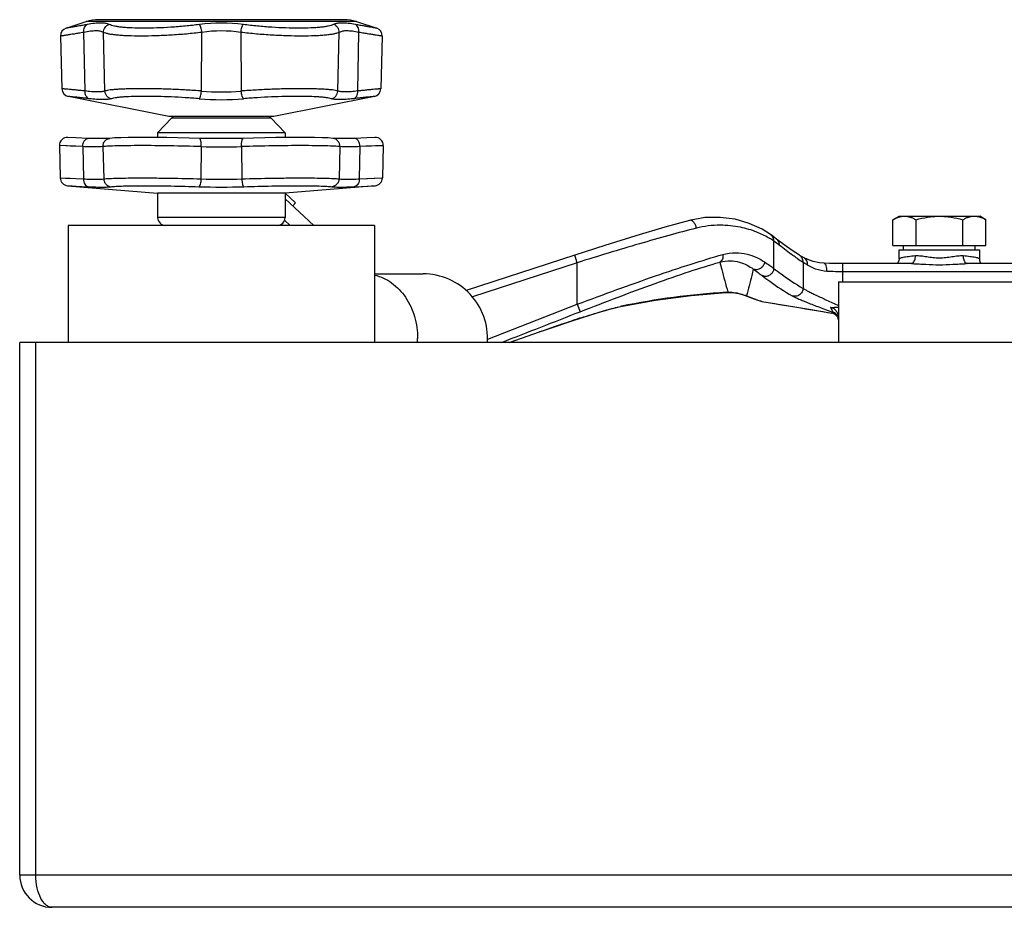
# Model space of a CAD drawing. Header units: millimetres. Extents: x 0 to 1680, y 0 to 1188.
# Tile 3 of 21: x 638 to 760, y 321 to 431. Entities that reach past the tile are written whole.
import ezdxf

# ---------------------------------------------------------------- set-up
doc = ezdxf.new("R2010")
doc.units = ezdxf.units.MM
doc.header["$LTSCALE"] = 4
doc.layers.add('AXES', color=7, linetype='Continuous')
doc.layers.add('SURFACE_ELEMENTS', color=7, linetype='Continuous')

msp = doc.modelspace()

# ---------------------------------------------------------------- linework, layer by layer
at = {"color": 7, "linetype": 'Continuous'}
for p, q in [((643.56, 429.54), (646.07, 430.36)), ((678.03, 430.6), (647.61, 430.6)), ((679.57, 430.36), (682.07, 429.54)), ((642.87, 428.57), (643.04, 422.05)), ((682.77, 428.57), (682.59, 422.05)), ((656.32, 418.6), (643.85, 421.1)), ((681.79, 421.1), (669.32, 418.6)), ((669.32, 418.6), (656.32, 418.6)), ((656.89, 418.58), (656.86, 418.6)), ((642.74, 415), (642.85, 411)), ((644.78, 415.98), (643.79, 416.02)), ((648.98, 415.9), (648.98, 415.9)), ((676.97, 415.87), (676.66, 415.9)), ((676.66, 415.9), (676.66, 415.9)), ((677.53, 415.86), (676.97, 415.87)), ((681.85, 416.02), (680.86, 415.98)), ((682.89, 415), (682.79, 411)), ((643.76, 410.02), (654.92, 409.1)), ((654.92, 409.1), (654.92, 406.1)), ((681.87, 410.02), (670.72, 409.1)), ((670.72, 409.1), (670.72, 406.1)), ((672.02, 407.89), (670.72, 409.1)), ((674.27, 405.1), (670.72, 408.42)), ((672.02, 407.89), (671.68, 407.52)), ((671.34, 405.1), (670.65, 405.75)), ((746.04, 405.81), (746.82, 406.25)), ((746.04, 402.6), (746.04, 405.81)), ((746.82, 406.25), (756.82, 406.25)), ((748.93, 402.6), (748.93, 405.81)), ((754.71, 402.6), (754.71, 405.81)), ((757.59, 405.81), (756.82, 406.25)), ((757.59, 402.6), (757.59, 405.81)), ((746.04, 402.6), (757.59, 402.6)), ((746.82, 402.1), (756.82, 402.1)), ((747.38, 402.1), (747.38, 402.6)), ((756.26, 402.1), (756.26, 402.6)), ((681.82, 399.1), (687.82, 399.1)), ((739.32, 398.1), (739.32, 390.6)), ((739.32, 398.1), (764.32, 398.1)), ((637.82, 324.6), (637.82, 390.6)), ((865.82, 390.6), (637.82, 390.6)), ((861.82, 320.6), (641.82, 320.6))]:
    msp.add_line(p, q, dxfattribs=at)
at = {"color": 9, "linetype": 'Continuous'}
for p, q in [((679.57, 430.36), (646.07, 430.36)), ((645.92, 421.77), (645.78, 429.03)), ((648.38, 421.77), (648.2, 429.03)), ((660.35, 421.77), (660.4, 429.03)), ((665.23, 429.03), (665.28, 421.77)), ((677.26, 421.77), (677.44, 429.03)), ((679.72, 421.77), (679.85, 429.03)), ((656.67, 418.45), (668.97, 418.45)), ((645.64, 414.88), (642.74, 415)), ((682.89, 415), (680, 414.88)), ((682.8, 414.99), (681.44, 414.94)), ((645.64, 414.88), (645.71, 410.88)), ((648.14, 414.88), (648.24, 410.88)), ((660.32, 414.88), (660.29, 410.88)), ((665.32, 414.88), (665.35, 410.88)), ((677.5, 414.88), (677.4, 410.88)), ((680, 414.88), (679.92, 410.88)), ((642.85, 411), (645.71, 410.88)), ((679.92, 410.88), (682.79, 411)), ((681.74, 410.95), (682.68, 410.99)), ((643.76, 410.02), (646.35, 409.91)), ((679.29, 409.91), (681.87, 410.02)), ((680.93, 409.98), (681.77, 410.02)), ((670.72, 406.1), (654.92, 406.1)), ((639.82, 324.6), (639.82, 390.6)), ((865.82, 324.6), (637.82, 324.6))]:
    msp.add_line(p, q, dxfattribs=at)
for points in [[(645.64, 414.88), (644.78, 414.92), (644.09, 414.94), (643.55, 414.97), (642.74, 415)], [(681.44, 414.94), (680.72, 414.91), (680, 414.88)], [(642.85, 411), (643.49, 410.97), (644.03, 410.95), (644.77, 410.92), (645.71, 410.88)], [(679.92, 410.88), (680.93, 410.92), (681.74, 410.95)], [(643.76, 410.02), (644.34, 410), (644.83, 409.98), (645.49, 409.95), (646.35, 409.91)], [(679.29, 409.91), (680.2, 409.95), (680.93, 409.98)]]:
    msp.add_lwpolyline(points, dxfattribs=at)
at = {"color": 7, "linetype": 'Continuous'}
for points in [[(646.39, 415.9), (645.53, 415.94), (644.78, 415.98)], [(648.98, 415.9), (648.67, 415.87), (648.11, 415.86), (647.34, 415.87), (646.39, 415.9)], [(660.1, 415.9), (658.83, 415.94), (657.44, 415.98), (656.06, 416), (654.72, 416.02), (653.46, 416.02), (652.31, 416.02), (651.26, 416.01), (650.34, 415.98), (649.56, 415.95), (648.98, 415.9)], [(665.54, 415.9), (664.24, 415.87), (662.82, 415.86), (661.4, 415.87), (660.1, 415.9)], [(676.66, 415.9), (676.07, 415.95), (675.3, 415.98), (674.38, 416.01), (673.33, 416.02), (672.18, 416.02), (670.92, 416.02), (669.58, 416), (668.2, 415.98), (666.82, 415.94), (665.54, 415.9)], [(679.24, 415.9), (678.3, 415.87), (677.53, 415.86)], [(680.86, 415.98), (680.11, 415.94), (679.24, 415.9)]]:
    msp.add_lwpolyline(points, dxfattribs=at)
for centre, radius, start, end in [((647.61, 425.6), 5, 90, 108.0042), ((678.03, 425.6), 5, 71.9958, 90), ((643.87, 428.59), 1, 108.0042, 181.5), ((681.77, 428.59), 1, 358.5, 71.9958), ((644.04, 422.08), 1, 181.5, 258.6901), ((681.59, 422.08), 1, 281.3099, 358.5), ((657.03, 418.1), 0.5, 90, 136.4688), ((668.6, 418.1), 0.5, 43.5312, 90), ((643.74, 415.02), 1, 87.5025, 181.5), ((681.89, 415.02), 1, 358.5, 92.4975), ((643.85, 411.02), 1, 181.5, 265.2755), ((681.79, 411.02), 1, 274.7245, 358.5), ((655.92, 406.1), 1, 180, 270), ((669.72, 406.1), 1, 270, 0), ((687.82, 391.1), 8, 356.3839, 90), ((641.82, 324.6), 4, 180, 270)]:
    msp.add_arc(centre, radius, start, end, dxfattribs=at)
at = {"color": 9, "linetype": 'Continuous'}
for centre, radius, start, end in [((662.82, 409.52), 20.67, 82.4329, 97.5671), ((662.82, 412.92), 16.29, 81.4753, 98.5247), ((662.82, 447.98), 26.33, 264.6292, 275.3708), ((662.82, 453.58), 32.89, 265.1951, 274.8049), ((662.82, 480.89), 66.06, 267.8306, 272.1694), ((662.82, 477.27), 66.44, 267.8203, 272.1797), ((662.82, 491.06), 81.2, 268.0282, 271.9718), ((677.41, 391.1), 9.72, 357.0336, 359.9976)]:
    msp.add_arc(centre, radius, start, end, dxfattribs=at)
for points, knots in [([(646.2, 430.01), (646, 429.97), (645.63, 429.91), (645.11, 429.81), (644.65, 429.73), (644.28, 429.67), (644.01, 429.62), (643.84, 429.59), (643.74, 429.58), (643.67, 429.56), (643.61, 429.55), (643.58, 429.55), (643.57, 429.55), (643.56, 429.54)], [0, 0, 0, 0, 0.224502, 0.423895, 0.596117, 0.7395, 0.852576, 0.897374, 0.934189, 0.962926, 0.9835, 0.995868, 1, 1, 1, 1]), ([(645.78, 429.03), (645.77, 429.14), (645.77, 429.35), (645.84, 429.64), (645.99, 429.87), (646.13, 429.98), (646.2, 430.01)], [0, 0, 0, 0, 0.28375, 0.548743, 0.786788, 1, 1, 1, 1]), ([(648.92, 430.01), (648.86, 430.04), (648.71, 430.1), (648.46, 430.15), (648.17, 430.18), (647.71, 430.2), (647.05, 430.15), (646.5, 430.06), (646.2, 430.01)], [0, 0, 0, 0, 0.079242, 0.170769, 0.275455, 0.393714, 0.670864, 1, 1, 1, 1]), ([(648.2, 429.03), (648.2, 429.14), (648.23, 429.36), (648.39, 429.65), (648.62, 429.88), (648.82, 429.98), (648.92, 430.01)], [0, 0, 0, 0, 0.250617, 0.502201, 0.752564, 1, 1, 1, 1]), ([(660.1, 430.01), (659.51, 429.93), (658.34, 429.8), (656.58, 429.65), (654.86, 429.57), (653.25, 429.54), (652.01, 429.56), (651.11, 429.61), (650.53, 429.66), (650.02, 429.72), (649.58, 429.8), (649.22, 429.89), (649.01, 429.97), (648.92, 430.01)], [0, 0, 0, 0, 0.157175, 0.316164, 0.471049, 0.615979, 0.745482, 0.802929, 0.854814, 0.900715, 0.940305, 0.973403, 1, 1, 1, 1]), ([(660.4, 429.03), (660.39, 429.14), (660.36, 429.34), (660.29, 429.63), (660.21, 429.83), (660.15, 429.95), (660.11, 429.99), (660.1, 430.01)], [0, 0, 0, 0, 0.313302, 0.601363, 0.836512, 0.927923, 1, 1, 1, 1]), ([(665.23, 429.03), (665.25, 429.14), (665.28, 429.34), (665.35, 429.63), (665.42, 429.83), (665.49, 429.95), (665.52, 429.99), (665.54, 430.01)], [0, 0, 0, 0, 0.313302, 0.601363, 0.836512, 0.927923, 1, 1, 1, 1]), ([(676.72, 430.01), (676.63, 429.97), (676.41, 429.89), (676.05, 429.8), (675.62, 429.72), (675.1, 429.66), (674.52, 429.61), (673.63, 429.56), (672.39, 429.54), (670.78, 429.57), (669.06, 429.65), (667.3, 429.8), (666.12, 429.93), (665.54, 430.01)], [0, 0, 0, 0, 0.026601, 0.059704, 0.099296, 0.145199, 0.197085, 0.254534, 0.384032, 0.528952, 0.683827, 0.842811, 1, 1, 1, 1]), ([(679.44, 430.01), (679.14, 430.06), (678.59, 430.15), (677.92, 430.2), (677.46, 430.18), (677.18, 430.15), (676.93, 430.1), (676.78, 430.04), (676.72, 430.01)], [0, 0, 0, 0, 0.32913, 0.606264, 0.72452, 0.829208, 0.920747, 1, 1, 1, 1]), ([(677.44, 429.03), (677.44, 429.14), (677.4, 429.36), (677.25, 429.65), (677.01, 429.88), (676.82, 429.98), (676.72, 430.01)], [0, 0, 0, 0, 0.250617, 0.502201, 0.752564, 1, 1, 1, 1]), ([(679.85, 429.03), (679.87, 429.14), (679.87, 429.35), (679.79, 429.64), (679.65, 429.87), (679.51, 429.98), (679.44, 430.01)], [0, 0, 0, 0, 0.28375, 0.548743, 0.786788, 1, 1, 1, 1]), ([(682.07, 429.54), (682.07, 429.55), (682.06, 429.55), (682.02, 429.55), (681.97, 429.56), (681.89, 429.58), (681.8, 429.59), (681.63, 429.62), (681.36, 429.67), (680.98, 429.73), (680.53, 429.81), (680.01, 429.91), (679.63, 429.97), (679.44, 430.01)], [0, 0, 0, 0, 0.00413, 0.016495, 0.037067, 0.0658, 0.10261, 0.14741, 0.260494, 0.403899, 0.576147, 0.775525, 1, 1, 1, 1]), ([(645.78, 429.03), (645.56, 429), (645.15, 428.93), (644.58, 428.83), (644.08, 428.76), (643.71, 428.7), (643.46, 428.66), (643.31, 428.64), (643.18, 428.61), (643.07, 428.6), (642.99, 428.59), (642.93, 428.58), (642.9, 428.57), (642.88, 428.57), (642.88, 428.57), (642.87, 428.57)], [0, 0, 0, 0, 0.2244, 0.423755, 0.595982, 0.739393, 0.799816, 0.852507, 0.897324, 0.934155, 0.962906, 0.983492, 0.990707, 0.995867, 1, 1, 1, 1]), ([(648.2, 429.03), (648.08, 429.1), (647.86, 429.16), (647.54, 429.21), (647.13, 429.22), (646.54, 429.17), (646.05, 429.09), (645.78, 429.03)], [0, 0, 0, 0, 0.16953, 0.273599, 0.39148, 0.669034, 1, 1, 1, 1]), ([(660.4, 429.03), (659.76, 428.95), (658.48, 428.82), (656.55, 428.68), (654.67, 428.59), (652.91, 428.56), (651.55, 428.58), (650.57, 428.63), (649.94, 428.68), (649.39, 428.74), (648.91, 428.82), (648.52, 428.91), (648.29, 428.99), (648.2, 429.03)], [0, 0, 0, 0, 0.157387, 0.316769, 0.472107, 0.617431, 0.747154, 0.804609, 0.856413, 0.902128, 0.941409, 0.974047, 1, 1, 1, 1]), ([(677.44, 429.03), (677.34, 428.99), (677.12, 428.91), (676.73, 428.82), (676.25, 428.74), (675.69, 428.68), (675.06, 428.63), (674.09, 428.58), (672.73, 428.56), (670.97, 428.59), (669.09, 428.68), (667.16, 428.82), (665.87, 428.95), (665.23, 429.03)], [0, 0, 0, 0, 0.025957, 0.0586, 0.097883, 0.1436, 0.195406, 0.252862, 0.38258, 0.527894, 0.683222, 0.842599, 1, 1, 1, 1]), ([(679.85, 429.03), (679.59, 429.09), (679.1, 429.17), (678.51, 429.22), (678.1, 429.21), (677.78, 429.16), (677.56, 429.1), (677.44, 429.03)], [0, 0, 0, 0, 0.33096, 0.608496, 0.726374, 0.830444, 1, 1, 1, 1]), ([(682.77, 428.57), (682.76, 428.57), (682.75, 428.57), (682.74, 428.57), (682.7, 428.58), (682.65, 428.59), (682.57, 428.6), (682.46, 428.61), (682.27, 428.64), (681.98, 428.69), (681.56, 428.76), (681.06, 428.83), (680.48, 428.93), (680.07, 429), (679.85, 429.03)], [0, 0, 0, 0, 0.004131, 0.009289, 0.016503, 0.037086, 0.065833, 0.10266, 0.147479, 0.260601, 0.404034, 0.576288, 0.775627, 1, 1, 1, 1]), ([(645.92, 421.77), (645.7, 421.79), (645.29, 421.83), (644.72, 421.89), (644.23, 421.94), (643.82, 421.98), (643.53, 422), (643.34, 422.02), (643.24, 422.03), (643.16, 422.04), (643.1, 422.05), (643.07, 422.05), (643.06, 422.05), (643.05, 422.05), (643.04, 422.05)], [0, 0, 0, 0, 0.224692, 0.424175, 0.596406, 0.739739, 0.852736, 0.897493, 0.934269, 0.962972, 0.983522, 0.990725, 0.995875, 1, 1, 1, 1]), ([(646.44, 420.81), (646.25, 420.83), (645.88, 420.88), (645.36, 420.93), (644.92, 420.98), (644.55, 421.02), (644.25, 421.05), (644.06, 421.07), (643.95, 421.09), (643.9, 421.09), (643.86, 421.1), (643.85, 421.1), (643.85, 421.1)], [0, 0, 0, 0, 0.224784, 0.424303, 0.596531, 0.739838, 0.8528, 0.9343, 0.962991, 0.983529, 0.995876, 1, 1, 1, 1]), ([(646.44, 420.81), (646.36, 420.83), (646.2, 420.92), (646.03, 421.15), (645.93, 421.44), (645.91, 421.65), (645.92, 421.77)], [0, 0, 0, 0, 0.212079, 0.448821, 0.714185, 1, 1, 1, 1]), ([(648.38, 421.77), (648.32, 421.74), (648.19, 421.71), (647.97, 421.67), (647.71, 421.65), (647.3, 421.64), (646.69, 421.68), (646.19, 421.73), (645.92, 421.77)], [0, 0, 0, 0, 0.074885, 0.164088, 0.267956, 0.386504, 0.666453, 1, 1, 1, 1]), ([(660.35, 421.77), (659.73, 421.81), (658.46, 421.9), (656.57, 421.98), (654.72, 422.04), (652.99, 422.06), (651.66, 422.04), (650.7, 422.01), (650.09, 421.98), (649.54, 421.94), (649.08, 421.9), (648.7, 421.84), (648.48, 421.79), (648.38, 421.77)], [0, 0, 0, 0, 0.157727, 0.31759, 0.473431, 0.619209, 0.749266, 0.806802, 0.858596, 0.904169, 0.943114, 0.975126, 1, 1, 1, 1]), ([(649.19, 420.81), (649.09, 420.83), (648.87, 420.91), (648.61, 421.13), (648.43, 421.43), (648.39, 421.65), (648.38, 421.77)], [0, 0, 0, 0, 0.246502, 0.496032, 0.747786, 1, 1, 1, 1]), ([(660.06, 420.81), (659.49, 420.86), (658.34, 420.94), (656.63, 421.03), (654.96, 421.08), (653.39, 421.1), (651.99, 421.09), (650.96, 421.05), (650.25, 420.99), (649.83, 420.94), (649.49, 420.89), (649.28, 420.84), (649.19, 420.81)], [0, 0, 0, 0, 0.157611, 0.317247, 0.472824, 0.618373, 0.748306, 0.85768, 0.903364, 0.942489, 0.974762, 1, 1, 1, 1]), ([(660.06, 420.81), (660.08, 420.82), (660.12, 420.86), (660.16, 420.93), (660.2, 421.03), (660.26, 421.2), (660.32, 421.44), (660.34, 421.65), (660.35, 421.77)], [0, 0, 0, 0, 0.0634, 0.147364, 0.252174, 0.376273, 0.670291, 1, 1, 1, 1]), ([(677.26, 421.77), (677.16, 421.79), (676.94, 421.84), (676.56, 421.9), (676.09, 421.94), (675.55, 421.98), (674.93, 422.01), (673.97, 422.04), (672.64, 422.06), (670.92, 422.04), (669.07, 421.98), (667.18, 421.9), (665.91, 421.81), (665.28, 421.77)], [0, 0, 0, 0, 0.024876, 0.05689, 0.095836, 0.141412, 0.19321, 0.250749, 0.380804, 0.526573, 0.682404, 0.842261, 1, 1, 1, 1]), ([(665.57, 420.81), (665.56, 420.82), (665.52, 420.86), (665.48, 420.93), (665.43, 421.03), (665.38, 421.2), (665.32, 421.44), (665.29, 421.65), (665.28, 421.77)], [0, 0, 0, 0, 0.0634, 0.147364, 0.252174, 0.376273, 0.670291, 1, 1, 1, 1]), ([(676.44, 420.81), (676.36, 420.84), (676.15, 420.89), (675.8, 420.94), (675.38, 420.99), (674.68, 421.05), (673.64, 421.09), (672.25, 421.1), (670.68, 421.08), (669.01, 421.03), (667.29, 420.94), (666.14, 420.86), (665.57, 420.81)], [0, 0, 0, 0, 0.02524, 0.057515, 0.096641, 0.142328, 0.251709, 0.38164, 0.52718, 0.682746, 0.842378, 1, 1, 1, 1]), ([(676.44, 420.81), (676.55, 420.83), (676.76, 420.91), (677.03, 421.13), (677.2, 421.43), (677.25, 421.65), (677.26, 421.77)], [0, 0, 0, 0, 0.246502, 0.496032, 0.747786, 1, 1, 1, 1]), ([(679.72, 421.77), (679.45, 421.73), (678.94, 421.68), (678.34, 421.64), (677.92, 421.65), (677.66, 421.67), (677.45, 421.71), (677.31, 421.74), (677.26, 421.77)], [0, 0, 0, 0, 0.333565, 0.613523, 0.732067, 0.835927, 0.925121, 1, 1, 1, 1]), ([(679.2, 420.81), (679.28, 420.83), (679.44, 420.92), (679.61, 421.15), (679.71, 421.44), (679.72, 421.65), (679.72, 421.77)], [0, 0, 0, 0, 0.212079, 0.448821, 0.714185, 1, 1, 1, 1]), ([(681.79, 421.1), (681.79, 421.1), (681.77, 421.1), (681.74, 421.09), (681.69, 421.09), (681.57, 421.07), (681.38, 421.05), (681.09, 421.02), (680.72, 420.98), (680.27, 420.93), (679.76, 420.88), (679.39, 420.83), (679.2, 420.81)], [0, 0, 0, 0, 0.00412, 0.016458, 0.03699, 0.065665, 0.147135, 0.260073, 0.403371, 0.575614, 0.775193, 1, 1, 1, 1]), ([(682.59, 422.05), (682.59, 422.05), (682.58, 422.05), (682.57, 422.05), (682.53, 422.05), (682.48, 422.04), (682.4, 422.03), (682.29, 422.02), (682.11, 422), (681.82, 421.98), (681.41, 421.94), (680.91, 421.89), (680.34, 421.83), (679.94, 421.79), (679.72, 421.77)], [0, 0, 0, 0, 0.004121, 0.009267, 0.016466, 0.037008, 0.065696, 0.102455, 0.147199, 0.260172, 0.403495, 0.575741, 0.775284, 1, 1, 1, 1]), ([(649.19, 420.81), (649.13, 420.79), (648.98, 420.76), (648.73, 420.72), (648.44, 420.7), (647.98, 420.69), (647.31, 420.72), (646.74, 420.78), (646.44, 420.81)], [0, 0, 0, 0, 0.075387, 0.165165, 0.269487, 0.388252, 0.667791, 1, 1, 1, 1]), ([(679.2, 420.81), (678.89, 420.78), (678.33, 420.72), (677.66, 420.69), (677.19, 420.7), (676.9, 420.72), (676.66, 420.76), (676.51, 420.79), (676.44, 420.81)], [0, 0, 0, 0, 0.332226, 0.611773, 0.730535, 0.83485, 0.924618, 1, 1, 1, 1]), ([(645.64, 414.88), (645.64, 415.01), (645.68, 415.27), (645.81, 415.57), (645.97, 415.74), (646.1, 415.84), (646.25, 415.9), (646.35, 415.91), (646.39, 415.9)], [0, 0, 0, 0, 0.28616, 0.553423, 0.675766, 0.789737, 0.896846, 1, 1, 1, 1]), ([(648.14, 414.88), (648.13, 415), (648.17, 415.25), (648.35, 415.57), (648.63, 415.81), (648.86, 415.88), (648.98, 415.9)], [0, 0, 0, 0, 0.254156, 0.505658, 0.753925, 1, 1, 1, 1]), ([(660.32, 414.88), (659.03, 414.92), (657.11, 414.96), (654.6, 414.99), (652.85, 415), (651.28, 414.99), (649.96, 414.97), (649.04, 414.94), (648.47, 414.91), (648.24, 414.89), (648.14, 414.88)], [0, 0, 0, 0, 0.317416, 0.473004, 0.61858, 0.748601, 0.858111, 0.942962, 0.975114, 1, 1, 1, 1]), ([(660.32, 414.88), (660.32, 414.94), (660.32, 415.07), (660.32, 415.26), (660.3, 415.44), (660.27, 415.59), (660.24, 415.7), (660.22, 415.78), (660.19, 415.85), (660.14, 415.9), (660.1, 415.9)], [0, 0, 0, 0, 0.18181, 0.357732, 0.52104, 0.666174, 0.788332, 0.839769, 0.884451, 1, 1, 1, 1]), ([(665.32, 414.88), (665.32, 414.94), (665.31, 415.07), (665.32, 415.26), (665.34, 415.44), (665.36, 415.59), (665.39, 415.7), (665.42, 415.78), (665.45, 415.85), (665.5, 415.9), (665.54, 415.9)], [0, 0, 0, 0, 0.18181, 0.357732, 0.52104, 0.666174, 0.788332, 0.839769, 0.884451, 1, 1, 1, 1]), ([(677.5, 414.88), (677.4, 414.89), (677.17, 414.91), (676.59, 414.94), (675.67, 414.97), (674.36, 414.99), (672.79, 415), (671.04, 414.99), (668.53, 414.96), (666.61, 414.92), (665.32, 414.88)], [0, 0, 0, 0, 0.024889, 0.057045, 0.141899, 0.251412, 0.381427, 0.526993, 0.682573, 1, 1, 1, 1]), ([(677.5, 414.88), (677.5, 415), (677.47, 415.25), (677.29, 415.57), (677.01, 415.81), (676.78, 415.88), (676.66, 415.9)], [0, 0, 0, 0, 0.254155, 0.505658, 0.753925, 1, 1, 1, 1]), ([(680, 414.88), (680, 415.01), (679.96, 415.27), (679.82, 415.57), (679.66, 415.74), (679.53, 415.84), (679.39, 415.9), (679.29, 415.91), (679.24, 415.9)], [0, 0, 0, 0, 0.28616, 0.553423, 0.675766, 0.789737, 0.896846, 1, 1, 1, 1]), ([(648.14, 414.88), (648, 414.86), (647.68, 414.84), (647.12, 414.83), (646.42, 414.84), (645.91, 414.86), (645.64, 414.88)], [0, 0, 0, 0, 0.164294, 0.388075, 0.668149, 1, 1, 1, 1]), ([(680, 414.88), (679.72, 414.86), (679.21, 414.84), (678.52, 414.83), (677.96, 414.84), (677.63, 414.86), (677.5, 414.88)], [0, 0, 0, 0, 0.331848, 0.611907, 0.835686, 1, 1, 1, 1]), ([(645.71, 410.88), (645.99, 410.86), (646.51, 410.84), (647.21, 410.83), (647.77, 410.84), (648.1, 410.86), (648.24, 410.88)], [0, 0, 0, 0, 0.331849, 0.611907, 0.835684, 1, 1, 1, 1]), ([(645.71, 410.88), (645.71, 410.76), (645.74, 410.52), (645.87, 410.22), (646.05, 410.02), (646.21, 409.93), (646.3, 409.91), (646.35, 409.91)], [0, 0, 0, 0, 0.286154, 0.551702, 0.787304, 0.895704, 1, 1, 1, 1]), ([(648.24, 410.88), (648.34, 410.89), (648.57, 410.91), (649.14, 410.94), (650.05, 410.97), (651.35, 410.99), (652.9, 411), (654.63, 410.99), (657.12, 410.96), (659.02, 410.92), (660.29, 410.88)], [0, 0, 0, 0, 0.02489, 0.057047, 0.141901, 0.251414, 0.381429, 0.526996, 0.682574, 1, 1, 1, 1]), ([(648.24, 410.88), (648.24, 410.76), (648.29, 410.51), (648.49, 410.2), (648.79, 409.98), (649.02, 409.92), (649.14, 409.91)], [0, 0, 0, 0, 0.253561, 0.505409, 0.754159, 1, 1, 1, 1]), ([(660.29, 410.88), (660.29, 410.76), (660.27, 410.54), (660.22, 410.27), (660.17, 410.1), (660.12, 410.01), (660.08, 409.94), (660.04, 409.91), (660.02, 409.91)], [0, 0, 0, 0, 0.346653, 0.648233, 0.770872, 0.870376, 0.945794, 1, 1, 1, 1]), ([(665.35, 410.88), (666.62, 410.92), (668.52, 410.96), (671.01, 410.99), (672.74, 411), (674.29, 410.99), (675.59, 410.97), (676.5, 410.94), (677.07, 410.91), (677.3, 410.89), (677.4, 410.88)], [0, 0, 0, 0, 0.317413, 0.473007, 0.618593, 0.748621, 0.858134, 0.942977, 0.975121, 1, 1, 1, 1]), ([(665.35, 410.88), (665.35, 410.76), (665.37, 410.54), (665.42, 410.27), (665.47, 410.1), (665.51, 410.01), (665.56, 409.94), (665.59, 409.91), (665.61, 409.91)], [0, 0, 0, 0, 0.346653, 0.648233, 0.770872, 0.870376, 0.945794, 1, 1, 1, 1]), ([(677.4, 410.88), (677.39, 410.76), (677.34, 410.51), (677.14, 410.2), (676.85, 409.98), (676.62, 409.92), (676.5, 409.91)], [0, 0, 0, 0, 0.253561, 0.505409, 0.754159, 1, 1, 1, 1]), ([(677.4, 410.88), (677.54, 410.86), (677.86, 410.84), (678.43, 410.83), (679.13, 410.84), (679.65, 410.86), (679.92, 410.88)], [0, 0, 0, 0, 0.164297, 0.388077, 0.668152, 1, 1, 1, 1]), ([(679.92, 410.88), (679.93, 410.76), (679.9, 410.52), (679.77, 410.22), (679.59, 410.02), (679.42, 409.93), (679.33, 409.91), (679.29, 409.91)], [0, 0, 0, 0, 0.286154, 0.551702, 0.787304, 0.895704, 1, 1, 1, 1]), ([(646.35, 409.91), (646.65, 409.89), (647.22, 409.87), (648, 409.86), (648.62, 409.86), (648.99, 409.89), (649.14, 409.91)], [0, 0, 0, 0, 0.331252, 0.611073, 0.835085, 1, 1, 1, 1]), ([(649.14, 409.91), (649.23, 409.92), (649.44, 409.94), (649.95, 409.97), (650.77, 410), (651.95, 410.02), (653.35, 410.03), (654.91, 410.02), (657.16, 409.99), (658.87, 409.95), (660.02, 409.91)], [0, 0, 0, 0, 0.025016, 0.057269, 0.142236, 0.251774, 0.381745, 0.527224, 0.682701, 1, 1, 1, 1]), ([(665.61, 409.91), (666.76, 409.95), (668.48, 409.99), (670.72, 410.02), (672.29, 410.03), (673.69, 410.02), (674.86, 410), (675.69, 409.97), (676.2, 409.94), (676.41, 409.92), (676.5, 409.91)], [0, 0, 0, 0, 0.317286, 0.472778, 0.618277, 0.748262, 0.857799, 0.942755, 0.974994, 1, 1, 1, 1]), ([(676.5, 409.91), (676.65, 409.89), (677.01, 409.86), (677.64, 409.86), (678.41, 409.87), (678.98, 409.89), (679.29, 409.91)], [0, 0, 0, 0, 0.164896, 0.388911, 0.668749, 1, 1, 1, 1]), ([(681.83, 398.96), (682.2, 398.87), (682.94, 398.61), (684.32, 397.79), (685.79, 396.23), (686.89, 393.81), (687.14, 392.01), (687.14, 391.1)], [0, 0, 0, 0, 0.113052, 0.229114, 0.472228, 0.731198, 1, 1, 1, 1]), ([(641.82, 320.6), (641.69, 320.6), (641.43, 320.66), (641.06, 320.88), (640.72, 321.23), (640.29, 321.92), (639.92, 323.06), (639.82, 324.06), (639.82, 324.6)], [0, 0, 0, 0, 0.078128, 0.163924, 0.263737, 0.380491, 0.66552, 1, 1, 1, 1])]:
    msp.add_open_spline(points, degree=3, knots=knots, dxfattribs=at)
at = {"color": 7, "linetype": 'Continuous'}
for points, knots in [([(746.04, 405.81), (746.16, 405.87), (746.39, 406), (746.75, 406.14), (747.12, 406.23), (747.37, 406.25), (747.49, 406.25)], [0, 0, 0, 0, 0.261643, 0.514497, 0.759595, 1, 1, 1, 1]), ([(747.49, 406.25), (747.61, 406.25), (747.86, 406.23), (748.22, 406.14), (748.58, 406), (748.82, 405.87), (748.93, 405.81)], [0, 0, 0, 0, 0.240405, 0.485503, 0.738357, 1, 1, 1, 1]), ([(748.93, 405.81), (749.4, 405.94), (750.12, 406.11), (751.09, 406.23), (751.57, 406.25), (751.82, 406.25)], [0, 0, 0, 0, 0.499901, 0.749952, 1, 1, 1, 1]), ([(751.82, 406.25), (752.06, 406.25), (752.55, 406.23), (753.52, 406.11), (754.24, 405.94), (754.71, 405.81)], [0, 0, 0, 0, 0.250049, 0.500099, 1, 1, 1, 1]), ([(754.71, 405.81), (754.82, 405.87), (755.05, 406), (755.41, 406.14), (755.78, 406.23), (756.03, 406.25), (756.15, 406.25)], [0, 0, 0, 0, 0.261643, 0.514497, 0.759595, 1, 1, 1, 1]), ([(756.15, 406.25), (756.27, 406.25), (756.52, 406.23), (756.88, 406.14), (757.24, 406), (757.48, 405.87), (757.59, 405.81)], [0, 0, 0, 0, 0.240405, 0.485503, 0.738357, 1, 1, 1, 1])]:
    msp.add_open_spline(points, degree=3, knots=knots, dxfattribs=at)
at = {"layer": 'AXES', "color": 7, "linetype": 'Continuous'}
for p, q in [((656.67, 418.45), (654.92, 416.6)), ((668.97, 418.45), (670.72, 416.6)), ((654.92, 416.6), (654.92, 416.01)), ((670.72, 416.6), (654.92, 416.6)), ((670.72, 416.6), (670.72, 416.01)), ((670.72, 409.1), (654.92, 409.1)), ((720.86, 405.73), (720.86, 405.73)), ((643.82, 405.1), (643.82, 390.6)), ((681.82, 405.1), (643.82, 405.1)), ((681.82, 405.1), (681.82, 390.6)), ((730.9, 403.98), (730.9, 403.98)), ((746.82, 400.94), (746.82, 402.1)), ((756.82, 400.94), (756.82, 402.1)), ((706.62, 401.43), (693.17, 397.05)), ((734.48, 401.41), (734.48, 401.41)), ((735.05, 401.09), (735.05, 401.09)), ((737.54, 400.41), (737.54, 400.41)), ((748.5, 400.37), (739.8, 400.37)), ((763.84, 400.37), (755.13, 400.37)), ((729.68, 395.73), (729.68, 395.73)), ((729.68, 395.72), (729.82, 395.69)), ((712.29, 395.06), (712.29, 395.06))]:
    msp.add_line(p, q, dxfattribs=at)
at = {"layer": 'AXES', "color": 9, "linetype": 'Continuous'}
for p, q in [((731.29, 399.78), (731.29, 403.17)), ((706.93, 400.48), (693.94, 396.25)), ((706.93, 400.48), (706.62, 401.43)), ((706.93, 395.34), (706.93, 400.48)), ((734.92, 400.56), (734.92, 397.31)), ((739.8, 400.37), (739.8, 398.1)), ((748.5, 400.37), (748.51, 400.37)), ((763.84, 399.37), (739.8, 399.37)), ((725.6, 396.84), (725.41, 396.8)), ((725.41, 396.82), (725.6, 396.84)), ((725.41, 396.83), (725.6, 396.84)), ((725.6, 396.86), (725.6, 396.84)), ((727.91, 396.37), (727.74, 396.42)), ((729.68, 395.74), (729.82, 395.69)), ((729.68, 395.74), (729.82, 395.69)), ((729.82, 395.69), (729.68, 395.73)), ((729.82, 395.69), (729.82, 395.69)), ((695.85, 391.02), (706.93, 395.34)), ((706.93, 395.34), (707.29, 394.41)), ((712.4, 395.09), (712.29, 395.06)), ((705.92, 393.16), (705.93, 393.17)), ((705.93, 393.16), (705.95, 393.17)), ((707.65, 393.73), (707.77, 393.77)), ((698.51, 390.6), (702.26, 391.91)), ((702.26, 391.91), (702.26, 391.91)), ((695.82, 391), (695.85, 391.02)), ((695.82, 391), (695.85, 391.02))]:
    msp.add_line(p, q, dxfattribs=at)
at = {"layer": 'AXES', "color": 7, "linetype": 'Continuous'}
for points in [[(720.86, 405.73), (717.77, 404.88), (714.18, 403.82), (710.36, 402.64), (706.62, 401.43)], [(730.9, 403.98), (729.84, 404.65), (728.26, 405.36), (726.5, 405.87), (724.66, 406.11), (722.74, 406.07), (720.86, 405.73)], [(731.65, 403.42), (731.42, 403.59), (731.14, 403.81), (730.9, 403.98)], [(734.48, 401.41), (733.56, 402.01), (732.58, 402.7), (731.65, 403.42)], [(735.05, 401.09), (734.81, 401.22), (734.57, 401.35), (734.48, 401.41)], [(737.54, 400.41), (736.95, 400.46), (736.18, 400.63), (735.5, 400.88), (735.05, 401.09)], [(739.8, 400.37), (739.13, 400.37), (738.2, 400.39), (737.54, 400.41)], [(746.82, 400.94), (746.81, 400.78), (746.69, 400.47), (746.61, 400.37)], [(757.02, 400.37), (756.94, 400.47), (756.83, 400.78), (756.82, 400.94)], [(712.29, 395.06), (716.62, 395.84), (721.05, 396.44), (725.41, 396.8)], [(725.41, 396.8), (726.15, 396.79), (726.98, 396.66), (727.74, 396.42)], [(727.74, 396.42), (728.35, 396.18), (729.06, 395.93), (729.68, 395.72)], [(729.82, 395.69), (732.62, 395.22), (735.67, 394.71), (738.48, 394.24)], [(702.26, 391.91), (704.01, 392.51), (705.93, 393.17), (707.71, 393.75), (709.29, 394.24), (710.61, 394.63), (711.65, 394.91), (712.29, 395.06)], [(698.51, 390.6), (700.03, 391.13), (702.26, 391.91)]]:
    msp.add_lwpolyline(points, dxfattribs=at)
at = {"layer": 'AXES', "color": 9, "linetype": 'Continuous'}
for centre, radius, start, end in [((719.19, 386.55), 20.56, 51.4772, 53.9598), ((750.03, 424.76), 28.53, 236.357, 238.0266), ((731.28, 303.28), 93.73, 93.5891, 101.6146), ((725.41, 390.5), 6.38, 66.9962, 68.5674), ((741.12, 430.66), 36.74, 248.9277, 251.8683), ((714.78, 383.53), 11.8, 101.6038, 102.1336), ((738.32, 393.4), 1, 35.0107, 69.8382), ((805.78, 95.48), 313.98, 108.5428, 109.251), ((760.97, 228.46), 173.66, 107.8781, 108.4688), ((738.32, 393.41), 0.998, 23.2675, 34.9447)]:
    msp.add_arc(centre, radius, start, end, dxfattribs=at)
at = {"layer": 'AXES', "color": 7, "linetype": 'Continuous'}
for centre, radius, start, end in [((738.32, 393.26), 1, 40.2632, 80.5253), ((738.31, 393.26), 1.01, 8.8441, 20.0746)]:
    msp.add_arc(centre, radius, start, end, dxfattribs=at)
at = {"layer": 'AXES', "color": 9, "linetype": 'Continuous'}
for points, knots in [([(721.7, 404.76), (721.68, 404.9), (721.6, 405.17), (721.42, 405.46), (721.25, 405.63), (721.12, 405.71), (720.99, 405.75), (720.9, 405.74), (720.86, 405.73)], [0, 0, 0, 0, 0.302988, 0.582586, 0.705206, 0.814028, 0.910729, 1, 1, 1, 1]), ([(721.7, 404.76), (720.56, 404.48), (718.21, 403.85), (713.28, 402.45), (709.5, 401.29), (706.93, 400.48)], [0, 0, 0, 0, 0.228483, 0.475518, 1, 1, 1, 1]), ([(730.66, 403.57), (730.19, 403.84), (729.05, 404.38), (727.04, 404.98), (724.5, 405.23), (722.66, 405.01), (721.7, 404.76)], [0, 0, 0, 0, 0.177691, 0.405207, 0.679449, 1, 1, 1, 1]), ([(731.29, 403.17), (731.24, 403.21), (731.04, 403.35), (730.83, 403.48), (730.66, 403.57)], [0, 0, 0, 0, 0.224118, 1, 1, 1, 1]), ([(731.29, 403.17), (731.3, 403.33), (731.23, 403.65), (731.03, 403.89), (730.9, 403.98)], [0, 0, 0, 0, 0.503655, 1, 1, 1, 1]), ([(732, 402.64), (732, 402.78), (731.95, 403.08), (731.76, 403.33), (731.65, 403.42)], [0, 0, 0, 0, 0.503643, 1, 1, 1, 1]), ([(724.98, 401.5), (725.49, 401.64), (726.51, 401.78), (727.94, 401.6), (729.15, 401.19), (729.84, 400.79), (730.15, 400.58)], [0, 0, 0, 0, 0.296279, 0.558187, 0.791865, 1, 1, 1, 1]), ([(734.23, 401.01), (734.04, 401.13), (733.28, 401.65), (732.54, 402.2), (732, 402.64)], [0, 0, 0, 0, 0.244674, 1, 1, 1, 1]), ([(706.93, 395.34), (708.57, 395.95), (711.79, 397.14), (716.49, 398.82), (720.87, 400.28), (723.66, 401.13), (724.98, 401.5)], [0, 0, 0, 0, 0.275002, 0.540314, 0.785624, 1, 1, 1, 1]), ([(707.29, 394.41), (708.86, 395.02), (711.95, 396.21), (716.46, 397.89), (720.65, 399.35), (723.34, 400.2), (724.6, 400.56)], [0, 0, 0, 0, 0.274746, 0.54001, 0.785464, 1, 1, 1, 1]), ([(724.98, 401.5), (724.99, 401.4), (725, 401.2), (724.94, 400.92), (724.81, 400.7), (724.67, 400.6), (724.6, 400.56)], [0, 0, 0, 0, 0.284312, 0.548129, 0.785233, 1, 1, 1, 1]), ([(724.6, 400.56), (725.03, 400.68), (725.86, 400.78), (727.01, 400.6), (727.97, 400.22), (728.52, 399.88), (728.76, 399.7)], [0, 0, 0, 0, 0.299871, 0.56083, 0.792795, 1, 1, 1, 1]), ([(724.6, 400.56), (724.68, 400.26), (725, 399.02), (725.34, 397.79), (725.6, 396.86)], [0, 0, 0, 0, 0.244966, 1, 1, 1, 1]), ([(730.15, 400.58), (730.14, 400.42), (730.03, 400.1), (729.73, 399.8), (729.44, 399.66), (729.2, 399.61), (728.97, 399.62), (728.83, 399.67), (728.76, 399.7)], [0, 0, 0, 0, 0.255439, 0.512455, 0.638877, 0.762141, 0.882434, 1, 1, 1, 1]), ([(730.15, 400.58), (730.37, 400.44), (730.75, 400.17), (731.13, 399.9), (731.29, 399.78)], [0, 0, 0, 0, 0.554941, 1, 1, 1, 1]), ([(734.92, 400.56), (734.93, 400.72), (734.86, 401.06), (734.62, 401.32), (734.48, 401.41)], [0, 0, 0, 0, 0.50368, 1, 1, 1, 1]), ([(735.46, 400.2), (735.35, 400.27), (735.17, 400.38), (735, 400.51), (734.92, 400.56)], [0, 0, 0, 0, 0.583339, 1, 1, 1, 1]), ([(735.46, 400.2), (735.48, 400.38), (735.45, 400.66), (735.26, 400.95), (735.12, 401.06), (735.05, 401.09)], [0, 0, 0, 0, 0.519472, 0.763472, 1, 1, 1, 1]), ([(737.89, 399.41), (737.89, 399.53), (737.88, 399.77), (737.83, 400.05), (737.75, 400.23), (737.69, 400.32), (737.62, 400.39), (737.57, 400.41), (737.54, 400.41)], [0, 0, 0, 0, 0.337642, 0.631607, 0.751869, 0.851645, 0.932186, 1, 1, 1, 1]), ([(746.82, 400.94), (746.82, 400.96), (746.85, 401), (746.9, 401.03), (746.99, 401.08), (747.14, 401.13), (747.37, 401.18), (747.66, 401.23), (748.16, 401.3), (748.56, 401.34), (748.85, 401.36)], [0, 0, 0, 0, 0.033142, 0.057832, 0.089261, 0.173452, 0.286418, 0.427322, 0.594614, 1, 1, 1, 1]), ([(748.34, 400.36), (748.35, 400.37), (748.4, 400.38), (748.46, 400.4), (748.49, 400.42)], [0, 0, 0, 0, 0.244242, 1, 1, 1, 1]), ([(748.49, 400.42), (748.62, 400.5), (748.76, 400.73), (748.84, 401.06), (748.85, 401.26), (748.85, 401.36)], [0, 0, 0, 0, 0.437212, 0.70922, 1, 1, 1, 1]), ([(748.51, 400.37), (748.78, 400.37), (749.32, 400.34), (750.43, 400.27), (751.26, 400.23), (751.82, 400.23)], [0, 0, 0, 0, 0.244577, 0.494065, 1, 1, 1, 1]), ([(748.85, 401.36), (749.07, 401.38), (749.55, 401.35), (750.27, 401.24), (751.03, 401.13), (751.55, 401.1), (751.82, 401.1)], [0, 0, 0, 0, 0.226942, 0.473696, 0.733515, 1, 1, 1, 1]), ([(751.82, 401.1), (752.08, 401.1), (752.61, 401.13), (753.37, 401.24), (754.09, 401.35), (754.56, 401.38), (754.79, 401.36)], [0, 0, 0, 0, 0.266415, 0.526288, 0.773125, 1, 1, 1, 1]), ([(751.82, 400.23), (752.38, 400.23), (753.21, 400.27), (754.31, 400.34), (754.86, 400.37), (755.13, 400.37)], [0, 0, 0, 0, 0.505949, 0.755481, 1, 1, 1, 1]), ([(755.15, 400.42), (755.02, 400.5), (754.88, 400.73), (754.8, 401.06), (754.79, 401.26), (754.79, 401.36)], [0, 0, 0, 0, 0.43721, 0.709219, 1, 1, 1, 1]), ([(754.79, 401.36), (755.07, 401.34), (755.48, 401.3), (755.97, 401.23), (756.26, 401.18), (756.5, 401.13), (756.65, 401.08), (756.74, 401.03), (756.79, 401), (756.82, 400.96), (756.82, 400.94)], [0, 0, 0, 0, 0.405368, 0.572739, 0.713639, 0.826585, 0.910789, 0.942195, 0.966869, 1, 1, 1, 1]), ([(755.3, 400.36), (755.29, 400.37), (755.23, 400.38), (755.18, 400.4), (755.15, 400.42)], [0, 0, 0, 0, 0.244241, 1, 1, 1, 1]), ([(728.76, 399.7), (728.7, 399.43), (728.45, 398.32), (728.14, 397.21), (727.91, 396.37)], [0, 0, 0, 0, 0.236971, 1, 1, 1, 1]), ([(728.76, 399.7), (728.96, 399.55), (729.34, 399.29), (729.7, 399.01), (729.87, 398.89)], [0, 0, 0, 0, 0.553526, 1, 1, 1, 1]), ([(731.29, 399.78), (731.28, 399.61), (731.19, 399.28), (730.83, 398.91), (730.34, 398.75), (730.01, 398.82), (729.87, 398.89)], [0, 0, 0, 0, 0.251844, 0.504966, 0.754885, 1, 1, 1, 1]), ([(731.29, 399.78), (731.59, 399.54), (732.75, 398.66), (733.98, 397.85), (734.92, 397.31)], [0, 0, 0, 0, 0.259038, 1, 1, 1, 1]), ([(737.89, 399.41), (737.41, 399.43), (736.55, 399.62), (735.78, 400), (735.46, 400.2)], [0, 0, 0, 0, 0.55889, 1, 1, 1, 1]), ([(739.8, 399.37), (739.63, 399.37), (739, 399.37), (738.36, 399.39), (737.89, 399.41)], [0, 0, 0, 0, 0.256099, 1, 1, 1, 1]), ([(729.87, 398.89), (730.17, 398.65), (731.36, 397.75), (732.62, 396.93), (733.58, 396.39)], [0, 0, 0, 0, 0.258693, 1, 1, 1, 1]), ([(725.6, 396.84), (725.78, 396.84), (726.51, 396.82), (727.23, 396.64), (727.74, 396.44)], [0, 0, 0, 0, 0.245721, 1, 1, 1, 1]), ([(734.92, 397.31), (734.92, 397.16), (734.83, 396.84), (734.5, 396.47), (734.05, 396.29), (733.72, 396.33), (733.58, 396.39)], [0, 0, 0, 0, 0.252423, 0.504906, 0.754282, 1, 1, 1, 1]), ([(734.92, 397.31), (735, 397.26), (735.2, 397.14), (735.56, 396.94), (736.02, 396.71), (736.79, 396.34), (737.9, 395.83), (738.83, 395.42), (739.32, 395.2)], [0, 0, 0, 0, 0.059202, 0.143888, 0.250838, 0.376624, 0.670956, 1, 1, 1, 1]), ([(733.58, 396.39), (733.67, 396.33), (733.91, 396.22), (734.32, 396.03), (734.84, 395.8), (735.73, 395.44), (737.01, 394.95), (738.09, 394.55), (738.66, 394.34)], [0, 0, 0, 0, 0.058534, 0.141938, 0.247493, 0.372216, 0.666705, 1, 1, 1, 1]), ([(707.77, 393.77), (708.65, 394.05), (709.88, 394.43), (711.39, 394.85), (712.02, 395.01), (712.3, 395.07)], [0, 0, 0, 0, 0.587088, 0.818976, 1, 1, 1, 1]), ([(738.32, 394.96), (738.36, 394.88), (738.41, 394.78), (738.48, 394.64), (738.53, 394.55), (738.57, 394.47), (738.61, 394.41), (738.64, 394.37), (738.65, 394.35), (738.66, 394.34)], [0, 0, 0, 0, 0.350466, 0.50995, 0.654885, 0.781328, 0.884224, 0.958417, 1, 1, 1, 1]), ([(738.66, 394.34), (738.65, 394.34), (738.59, 394.31), (738.53, 394.27), (738.48, 394.24)], [0, 0, 0, 0, 0.225611, 1, 1, 1, 1])]:
    msp.add_open_spline(points, degree=3, knots=knots, dxfattribs=at)
for points in [[(729.82, 395.69), (732.71, 395.21), (735.6, 394.72), (738.48, 394.24)], [(697.54, 390.6), (700.79, 391.87), (704.04, 393.14), (707.29, 394.41)], [(739.24, 393.8), (739.29, 393.68), (739.32, 393.54), (739.32, 393.4)]]:
    msp.add_open_spline(points, degree=3, dxfattribs=at)
at = {"layer": 'AXES', "color": 7, "linetype": 'Continuous'}
for points in [[(738.32, 394.96), (738.66, 394.95), (738.99, 394.96), (739.32, 394.97)], [(739.14, 394.33), (739.19, 394.23), (739.24, 394.12), (739.27, 394.01)], [(739.08, 393.9), (739.16, 393.81), (739.22, 393.71), (739.26, 393.6)]]:
    msp.add_open_spline(points, degree=3, dxfattribs=at)
msp.add_open_spline([(738.32, 394.96), (738.41, 394.96), (738.57, 394.91), (738.76, 394.8), (738.96, 394.61), (739.08, 394.45), (739.14, 394.33)], degree=3, knots=[0, 0, 0, 0, 0.249677, 0.437473, 0.625235, 1, 1, 1, 1], dxfattribs=at)
at = {"layer": 'SURFACE_ELEMENTS', "color": 6, "linetype": 'Continuous'}
for q in [(739.32, 390.6), (764.32, 398.1)]:
    msp.add_line((739.32, 398.1), q, dxfattribs=at)

doc.saveas('drawing.dxf')
